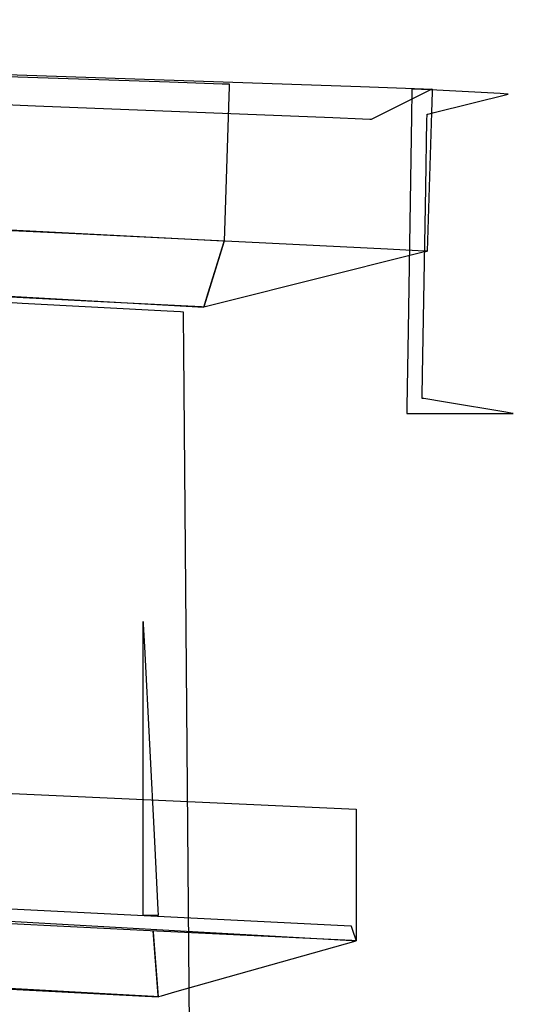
# Model space of a CAD drawing. Extents: x -3.57 to 3.57, y -2.08 to 2.06.
# Tile 163 of 219: x 0.33 to 0.47, y 1.38 to 1.65. Entities that reach past the tile are written whole.
import ezdxf

# ---------------------------------------------------------------- set-up
doc = ezdxf.new("R2010")
doc.units = 0

msp = doc.modelspace()

# ---------------------------------------------------------------- linework, layer by layer
at = {"layer": 'Layer 1', "color": 7, "linetype": 'CONTINUOUS'}
for p, q in [((-0.117833, 1.648763), (0.423272, 1.630223)), ((-0.117833, 1.648763), (0.423272, 1.630223)), ((-0.08279, 1.646567), (0.370254, 1.631505)), ((0.333156, 1.624797), (-0.192887, 1.645652)), ((0.370254, 1.631505), (0.384892, 1.631019)), ((0.384892, 1.631019), (0.38687, 1.630953)), ((0.386846, 1.630221), (0.386665, 1.624596)), ((0.386865, 1.630789), (0.386846, 1.630221)), ((0.386869, 1.630922), (0.386865, 1.630789)), ((0.38687, 1.630949), (0.386869, 1.630922)), ((0.38687, 1.630953), (0.38687, 1.630953)), ((0.38687, 1.630953), (0.38687, 1.630953)), ((0.38687, 1.630953), (0.38687, 1.630953)), ((0.38687, 1.630953), (0.38687, 1.630953)), ((0.38687, 1.630953), (0.38687, 1.630953)), ((0.38687, 1.630953), (0.38687, 1.630953)), ((0.38687, 1.630953), (0.38687, 1.630953)), ((0.38687, 1.630953), (0.38687, 1.630953)), ((0.38687, 1.630953), (0.38687, 1.630953)), ((0.38687, 1.630953), (0.38687, 1.630953)), ((0.38687, 1.630953), (0.38687, 1.630952)), ((0.38687, 1.630952), (0.38687, 1.630949)), ((0.423272, 1.630223), (0.440756, 1.629624)), ((0.423272, 1.630223), (0.440756, 1.629624)), ((0.440657, 1.628313), (0.426244, 1.621106)), ((0.43748, 1.628792), (0.437376, 1.622114)), ((0.43749, 1.629403), (0.43748, 1.628792)), ((0.437492, 1.629528), (0.43749, 1.629403)), ((0.437499, 1.629543), (0.437492, 1.629543)), ((0.437492, 1.629543), (0.437492, 1.629543)), ((0.437492, 1.629543), (0.437492, 1.629543)), ((0.437492, 1.629543), (0.437492, 1.629543)), ((0.437492, 1.629543), (0.437492, 1.629543)), ((0.437492, 1.629543), (0.437492, 1.629543)), ((0.437492, 1.629543), (0.437492, 1.629543)), ((0.437492, 1.629543), (0.437492, 1.629543)), ((0.437492, 1.629543), (0.437492, 1.629543)), ((0.437492, 1.629543), (0.437492, 1.629543)), ((0.437492, 1.629543), (0.437492, 1.629542)), ((0.437492, 1.629542), (0.437492, 1.629539)), ((0.437492, 1.629539), (0.437492, 1.629528)), ((0.43754, 1.629541), (0.437499, 1.629543)), ((0.438053, 1.629514), (0.43754, 1.629541)), ((0.444369, 1.629182), (0.438053, 1.629514)), ((0.442835, 1.629402), (0.440657, 1.628313)), ((0.440756, 1.629624), (0.443118, 1.629543)), ((0.440756, 1.629624), (0.443118, 1.629543)), ((0.443055, 1.629512), (0.442835, 1.629402)), ((0.443095, 1.628788), (0.442913, 1.622981)), ((0.443106, 1.629537), (0.443055, 1.629512)), ((0.443113, 1.629374), (0.443095, 1.628788)), ((0.443117, 1.629543), (0.443106, 1.629537)), ((0.443117, 1.629512), (0.443113, 1.629374)), ((0.443118, 1.629543), (0.443117, 1.629543)), ((0.443118, 1.62954), (0.443117, 1.629512)), ((0.443118, 1.629543), (0.443118, 1.629543)), ((0.443118, 1.629543), (0.443118, 1.629543)), ((0.443118, 1.629543), (0.443118, 1.629543)), ((0.443118, 1.629543), (0.443118, 1.629543)), ((0.443118, 1.629543), (0.443118, 1.629543)), ((0.443118, 1.629543), (0.443118, 1.629543)), ((0.443118, 1.629543), (0.443118, 1.629543)), ((0.443118, 1.629543), (0.443118, 1.629543)), ((0.443118, 1.629543), (0.443118, 1.629543)), ((0.443118, 1.629543), (0.443118, 1.629543)), ((0.443118, 1.629543), (0.443118, 1.629542)), ((0.443118, 1.629543), (0.443118, 1.629543)), ((0.443118, 1.629543), (0.443118, 1.629543)), ((0.443118, 1.629543), (0.443118, 1.629543)), ((0.443118, 1.629543), (0.443118, 1.629543)), ((0.443118, 1.629543), (0.443118, 1.629543)), ((0.443118, 1.629543), (0.443118, 1.629543)), ((0.443118, 1.629543), (0.443118, 1.629543)), ((0.443118, 1.629543), (0.443118, 1.629543)), ((0.443118, 1.629543), (0.443118, 1.629543)), ((0.443118, 1.629543), (0.443118, 1.629543)), ((0.443118, 1.629543), (0.443118, 1.629543)), ((0.443118, 1.629542), (0.443118, 1.62954)), ((0.443646, 1.622995), (0.464213, 1.628138)), ((0.462007, 1.628254), (0.444369, 1.629182)), ((0.46399, 1.62815), (0.462007, 1.628254)), ((0.464171, 1.62814), (0.46399, 1.62815)), ((0.464208, 1.628138), (0.464171, 1.62814)), ((0.464211, 1.628138), (0.464208, 1.628138)), ((0.464212, 1.628138), (0.464211, 1.628138)), ((0.464213, 1.628138), (0.464212, 1.628138)), ((0.464213, 1.628138), (0.464213, 1.628138)), ((0.464213, 1.628138), (0.464213, 1.628138)), ((0.464213, 1.628138), (0.464213, 1.628138)), ((0.464213, 1.628138), (0.464213, 1.628138)), ((0.415537, 1.621531), (0.333156, 1.624797)), ((0.386665, 1.624596), (0.385465, 1.587358)), ((0.437376, 1.622114), (0.436448, 1.562702)), ((0.441683, 1.62086), (0.44171, 1.62237)), ((0.44171, 1.62237), (0.441712, 1.622491)), ((0.441712, 1.622491), (0.441713, 1.622511)), ((0.442913, 1.622981), (0.441713, 1.584543)), ((0.441713, 1.622511), (0.441713, 1.622512)), ((0.441713, 1.622512), (0.441713, 1.622512)), ((0.441713, 1.622512), (0.441713, 1.622512)), ((0.441713, 1.622512), (0.441713, 1.622512)), ((0.441713, 1.622512), (0.441713, 1.622512)), ((0.441713, 1.622512), (0.441713, 1.622512)), ((0.441713, 1.622512), (0.441713, 1.622512)), ((0.441713, 1.622512), (0.441713, 1.622512)), ((0.441713, 1.622512), (0.441713, 1.622512)), ((0.441713, 1.622512), (0.441713, 1.622512)), ((0.441713, 1.622512), (0.441714, 1.622512)), ((0.441714, 1.622512), (0.441721, 1.622514)), ((0.441721, 1.622514), (0.44176, 1.622524)), ((0.44176, 1.622524), (0.441928, 1.622566)), ((0.441928, 1.622566), (0.443646, 1.622995)), ((0.423848, 1.621201), (0.415537, 1.621531)), ((0.425799, 1.621124), (0.423848, 1.621201)), ((0.426195, 1.621108), (0.425799, 1.621124)), ((0.426232, 1.621107), (0.426195, 1.621108)), ((0.426241, 1.621106), (0.426232, 1.621107)), ((0.426243, 1.621106), (0.426241, 1.621106)), ((0.426244, 1.621106), (0.426243, 1.621106)), ((0.426244, 1.621106), (0.426244, 1.621106)), ((0.426244, 1.621106), (0.426244, 1.621106)), ((0.426244, 1.621106), (0.426244, 1.621106)), ((0.441351, 1.602248), (0.441683, 1.62086)), ((0.346369, 1.58926), (-0.19242, 1.615912)), ((0.440423, 1.550264), (0.441351, 1.602248)), ((0.329425, 1.570106), (-0.168587, 1.597201)), ((0.347547, 1.570735), (-0.123306, 1.594879)), ((0.37629, 1.58783), (0.305704, 1.591459)), ((0.430746, 1.585086), (0.346369, 1.58926)), ((0.383412, 1.587464), (0.37629, 1.58783)), ((0.380672, 1.571788), (0.385359, 1.587015)), ((0.385083, 1.587378), (0.383412, 1.587464)), ((0.385377, 1.587075), (0.384631, 1.584651)), ((0.385422, 1.58736), (0.385083, 1.587378)), ((0.385359, 1.587015), (0.385439, 1.587276)), ((0.385448, 1.587305), (0.385377, 1.587075)), ((0.385454, 1.587359), (0.385422, 1.58736)), ((0.385439, 1.587276), (0.385459, 1.587341)), ((0.385463, 1.587352), (0.385448, 1.587305)), ((0.385462, 1.587358), (0.385454, 1.587359)), ((0.385459, 1.587341), (0.385464, 1.587355)), ((0.385464, 1.587358), (0.385462, 1.587358)), ((0.385464, 1.587357), (0.385463, 1.587352)), ((0.385465, 1.587358), (0.385464, 1.587358)), ((0.385464, 1.587358), (0.385464, 1.587358)), ((0.385464, 1.587355), (0.385464, 1.587358)), ((0.385464, 1.587358), (0.385465, 1.587358)), ((0.385465, 1.587358), (0.385464, 1.587358)), ((0.385464, 1.587358), (0.385464, 1.587357)), ((0.385465, 1.587358), (0.385465, 1.587358)), ((0.385465, 1.587358), (0.385465, 1.587358)), ((0.385465, 1.587358), (0.385465, 1.587358)), ((0.385465, 1.587358), (0.385465, 1.587358)), ((0.385465, 1.587358), (0.385465, 1.587358)), ((0.385465, 1.587358), (0.385465, 1.587358)), ((0.384631, 1.584651), (0.379945, 1.569423)), ((0.439258, 1.584665), (0.430746, 1.585086)), ((0.441006, 1.584367), (0.438071, 1.583633)), ((0.441257, 1.584566), (0.439258, 1.584665)), ((0.441633, 1.584524), (0.441006, 1.584367)), ((0.441662, 1.584546), (0.441257, 1.584566)), ((0.441693, 1.584538), (0.441633, 1.584524)), ((0.4417, 1.584544), (0.441662, 1.584546)), ((0.441708, 1.584542), (0.441693, 1.584538)), ((0.44171, 1.584543), (0.4417, 1.584544)), ((0.441712, 1.584543), (0.441708, 1.584542)), ((0.441712, 1.584543), (0.44171, 1.584543)), ((0.441713, 1.584543), (0.441712, 1.584543)), ((0.441712, 1.584543), (0.441712, 1.584543)), ((0.441713, 1.584543), (0.441712, 1.584543)), ((0.441712, 1.584543), (0.441712, 1.584543)), ((0.441713, 1.584543), (0.441713, 1.584543)), ((0.441713, 1.584543), (0.441713, 1.584543)), ((0.441713, 1.584543), (0.441713, 1.584543)), ((0.438071, 1.583633), (0.384949, 1.570356)), ((0.315157, 1.57267), (0.379839, 1.569079)), ((0.369688, 1.567915), (0.329425, 1.570106)), ((0.373571, 1.5694), (0.347547, 1.570735)), ((0.384949, 1.570356), (0.37985, 1.569081)), ((0.379926, 1.569363), (0.380672, 1.571788)), ((0.373367, 1.567715), (0.369688, 1.567915)), ((0.374119, 1.567674), (0.373367, 1.567715)), ((0.379135, 1.569115), (0.373571, 1.5694)), ((0.37419, 1.567671), (0.374119, 1.567674)), ((0.374207, 1.56767), (0.37419, 1.567671)), ((0.374211, 1.567669), (0.374207, 1.56767)), ((0.374212, 1.567669), (0.374211, 1.567669)), ((0.374213, 1.567669), (0.374212, 1.567669)), ((0.374213, 1.567665), (0.374213, 1.567669)), ((0.374213, 1.567669), (0.374213, 1.567669)), ((0.374213, 1.567669), (0.374213, 1.567669)), ((0.374213, 1.567669), (0.374213, 1.567669)), ((0.374213, 1.567669), (0.374213, 1.567669)), ((0.374214, 1.567537), (0.374213, 1.567665)), ((0.37422, 1.566749), (0.374214, 1.567537)), ((0.379667, 1.569088), (0.379135, 1.569115)), ((0.379798, 1.569081), (0.379667, 1.569088)), ((0.37983, 1.569079), (0.379798, 1.569081)), ((0.379837, 1.569079), (0.37983, 1.569079)), ((0.379838, 1.569079), (0.379837, 1.569079)), ((0.379839, 1.569079), (0.379838, 1.569079)), ((0.379839, 1.56908), (0.37984, 1.569085)), ((0.37984, 1.569082), (0.379839, 1.569079)), ((0.379839, 1.569079), (0.379839, 1.56908)), ((0.37984, 1.569079), (0.379839, 1.569079)), ((0.379839, 1.569079), (0.379839, 1.569079)), ((0.379839, 1.569079), (0.379839, 1.569079)), ((0.379839, 1.569079), (0.379839, 1.569079)), ((0.379839, 1.569079), (0.379839, 1.569079)), ((0.379839, 1.569079), (0.379839, 1.569079)), ((0.379839, 1.569079), (0.379839, 1.569079)), ((0.379839, 1.569079), (0.379839, 1.569079)), ((0.379839, 1.569079), (0.379839, 1.569079)), ((0.379839, 1.569079), (0.379839, 1.569079)), ((0.37984, 1.569085), (0.379855, 1.569132)), ((0.379844, 1.569097), (0.37984, 1.569082)), ((0.37985, 1.569081), (0.37984, 1.569079)), ((0.379864, 1.569161), (0.379844, 1.569097)), ((0.379855, 1.569132), (0.379926, 1.569363)), ((0.379945, 1.569423), (0.379864, 1.569161)), ((0.374301, 1.556934), (0.37422, 1.566749)), ((0.436448, 1.562702), (0.436116, 1.541431)), ((0.375299, 1.435954), (0.374301, 1.556934)), ((0.440319, 1.544421), (0.440423, 1.550264)), ((0.440307, 1.543777), (0.440309, 1.543887)), ((0.440307, 1.543767), (0.440307, 1.543777)), ((0.440307, 1.543765), (0.440307, 1.543767)), ((0.440307, 1.543764), (0.440307, 1.543765)), ((0.440314, 1.543763), (0.440307, 1.543764)), ((0.440307, 1.543764), (0.440307, 1.543764)), ((0.440307, 1.543764), (0.440307, 1.543764)), ((0.440307, 1.543764), (0.440307, 1.543764)), ((0.440307, 1.543764), (0.440307, 1.543764)), ((0.440307, 1.543764), (0.440307, 1.543764)), ((0.440307, 1.543764), (0.440307, 1.543764)), ((0.440307, 1.543764), (0.440307, 1.543764)), ((0.440307, 1.543764), (0.440307, 1.543764)), ((0.440307, 1.543764), (0.440307, 1.543764)), ((0.440309, 1.543887), (0.440319, 1.544421)), ((0.440353, 1.543756), (0.440314, 1.543763)), ((0.440838, 1.543675), (0.440353, 1.543756)), ((0.446821, 1.542678), (0.440838, 1.543675)), ((0.436116, 1.541431), (0.436089, 1.539705)), ((0.463529, 1.539892), (0.446821, 1.542678)), ((0.436089, 1.539705), (0.436087, 1.539567)), ((0.436087, 1.539567), (0.436087, 1.539544)), ((0.436087, 1.539544), (0.436087, 1.539543)), ((0.436087, 1.539543), (0.436087, 1.539543)), ((0.436087, 1.539543), (0.436087, 1.539543)), ((0.436087, 1.539543), (0.436087, 1.539543)), ((0.436087, 1.539543), (0.436087, 1.539543)), ((0.436087, 1.539543), (0.436087, 1.539543)), ((0.436087, 1.539543), (0.436087, 1.539543)), ((0.436087, 1.539543), (0.436087, 1.539543)), ((0.436087, 1.539543), (0.436087, 1.539543)), ((0.436087, 1.539543), (0.436087, 1.539543)), ((0.436087, 1.539543), (0.436088, 1.539543)), ((0.436088, 1.539543), (0.436098, 1.539543)), ((0.436098, 1.539543), (0.436149, 1.539543)), ((0.436149, 1.539543), (0.436369, 1.539543)), ((0.436369, 1.539543), (0.438625, 1.539543)), ((0.438625, 1.539543), (0.45817, 1.539543)), ((0.45817, 1.539543), (0.465051, 1.539543)), ((0.465407, 1.539579), (0.463529, 1.539892)), ((0.465051, 1.539543), (0.46558, 1.539543)), ((0.465579, 1.53955), (0.465407, 1.539579)), ((0.465614, 1.539544), (0.465579, 1.53955)), ((0.46558, 1.539543), (0.465615, 1.539543)), ((0.465617, 1.539543), (0.465614, 1.539544)), ((0.465615, 1.539543), (0.465618, 1.539543)), ((0.465618, 1.539543), (0.465617, 1.539543)), ((0.465618, 1.539543), (0.465618, 1.539543)), ((0.465618, 1.539543), (0.465618, 1.539543)), ((0.465618, 1.539543), (0.465618, 1.539543)), ((0.465618, 1.539543), (0.465618, 1.539543)), ((0.465618, 1.539543), (0.465618, 1.539543)), ((0.465618, 1.539543), (0.465618, 1.539543)), ((0.465618, 1.539543), (0.465618, 1.539543)), ((0.465618, 1.539543), (0.465618, 1.539543)), ((0.465618, 1.539543), (0.465618, 1.539543)), ((0.362965, 1.481889), (0.362965, 1.48189)), ((0.362965, 1.48189), (0.362965, 1.48189)), ((0.362965, 1.48189), (0.362965, 1.48189)), ((0.362965, 1.48189), (0.362965, 1.48189)), ((0.362965, 1.48189), (0.362965, 1.48189)), ((0.362965, 1.48189), (0.362965, 1.48189)), ((0.362965, 1.48189), (0.362965, 1.48189)), ((0.362965, 1.48189), (0.362965, 1.48189)), ((0.362965, 1.48189), (0.362965, 1.48189)), ((0.362965, 1.48189), (0.362965, 1.48189)), ((0.362965, 1.48189), (0.362965, 1.481889)), ((0.362965, 1.481882), (0.362965, 1.481889)), ((0.362965, 1.481889), (0.362965, 1.481886)), ((0.362965, 1.481886), (0.362966, 1.481858)), ((0.362965, 1.481785), (0.362965, 1.481882)), ((0.362965, 1.480324), (0.362965, 1.481785)), ((0.362965, 1.461318), (0.362965, 1.480324)), ((0.362966, 1.481858), (0.362974, 1.481716)), ((0.362974, 1.481716), (0.363005, 1.481109)), ((0.363005, 1.481109), (0.363327, 1.474879)), ((0.363327, 1.474879), (0.366118, 1.420896)), ((0.362965, 1.407336), (0.362965, 1.461318)), ((-0.176628, 1.456895), (0.42202, 1.429859)), ((0.378085, 1.098056), (0.375299, 1.435954)), ((0.366789, 1.396388), (-0.231858, 1.429858)), ((0.42202, 1.429859), (0.422027, 1.429858)), ((0.422027, 1.429858), (0.422028, 1.429858)), ((0.422028, 1.429858), (0.422028, 1.429858)), ((0.422028, 1.429858), (0.422028, 1.429858)), ((0.422028, 1.429858), (0.422028, 1.429857)), ((0.422028, 1.429857), (0.422028, 1.429854)), ((0.422028, 1.429854), (0.422028, 1.429842)), ((0.422028, 1.429842), (0.422028, 1.42979)), ((0.422028, 1.42979), (0.422028, 1.429251)), ((0.422028, 1.429251), (0.422028, 1.42677)), ((0.366789, 1.396031), (-0.231858, 1.425641)), ((-0.176747, 1.427126), (0.420614, 1.397516)), ((0.422028, 1.42677), (0.422028, 1.3933)), ((0.366118, 1.420896), (0.3671, 1.401891)), ((0.362965, 1.401107), (0.362965, 1.407336)), ((-0.134915, 1.403577), (0.367175, 1.377827)), ((0.362965, 1.4005), (0.362965, 1.401107)), ((0.3671, 1.401891), (0.367176, 1.400431)), ((0.362965, 1.400359), (0.362965, 1.4005)), ((0.362965, 1.40033), (0.362965, 1.400359)), ((0.362965, 1.400328), (0.362965, 1.40033)), ((0.362965, 1.400327), (0.362965, 1.400328)), ((0.362965, 1.400327), (0.362965, 1.400327)), ((0.362965, 1.400327), (0.362965, 1.400327)), ((0.362965, 1.400327), (0.362965, 1.400327)), ((0.362965, 1.400327), (0.362965, 1.400327)), ((0.362965, 1.400327), (0.362965, 1.400327)), ((0.366819, 1.400327), (0.362965, 1.400327)), ((0.367141, 1.400327), (0.366819, 1.400327)), ((0.367172, 1.400327), (0.367141, 1.400327)), ((0.367179, 1.400327), (0.367172, 1.400327)), ((0.367176, 1.400431), (0.367181, 1.400334)), ((0.367181, 1.400327), (0.367179, 1.400327)), ((0.367181, 1.400334), (0.367181, 1.400327)), ((0.367181, 1.400327), (0.367181, 1.400327)), ((0.367181, 1.400327), (0.367181, 1.400327)), ((0.367181, 1.400327), (0.367181, 1.400327)), ((0.367181, 1.400327), (0.367181, 1.400327)), ((0.367181, 1.400327), (0.367181, 1.400327)), ((0.367181, 1.400327), (0.367181, 1.400327)), ((0.367181, 1.400327), (0.367181, 1.400327)), ((0.367181, 1.400327), (0.367181, 1.400327)), ((0.367181, 1.400327), (0.367181, 1.400327)), ((0.367181, 1.400327), (0.367181, 1.400327)), ((0.367181, 1.400327), (0.367181, 1.400327)), ((0.367181, 1.400327), (0.367181, 1.400327)), ((0.367062, 1.379371), (0.365776, 1.39611)), ((0.365776, 1.39611), (0.365776, 1.39611)), ((0.365776, 1.39611), (0.365776, 1.39611)), ((0.365776, 1.39611), (0.365776, 1.39611)), ((0.365776, 1.39611), (0.365776, 1.39611)), ((0.365776, 1.39611), (0.365776, 1.39611)), ((0.365776, 1.39611), (0.365776, 1.396108)), ((0.365776, 1.396108), (0.365776, 1.396102)), ((0.365776, 1.396102), (0.365778, 1.396076)), ((0.365778, 1.396076), (0.365799, 1.395806)), ((0.365799, 1.395806), (0.365894, 1.394566)), ((0.411161, 1.393907), (0.366789, 1.396388)), ((0.411161, 1.393837), (0.366789, 1.396031)), ((0.420614, 1.397516), (0.420622, 1.397516)), ((0.420622, 1.397516), (0.420622, 1.397516)), ((0.420622, 1.397516), (0.420622, 1.397516)), ((0.420622, 1.397516), (0.420622, 1.397516)), ((0.420622, 1.397516), (0.420622, 1.397516)), ((0.420622, 1.397516), (0.420622, 1.397515)), ((0.420622, 1.397515), (0.420624, 1.397511)), ((0.420624, 1.397511), (0.42063, 1.397491)), ((0.42063, 1.397491), (0.420658, 1.397407)), ((0.420658, 1.397407), (0.420927, 1.396601)), ((0.420927, 1.396601), (0.422028, 1.393299)), ((0.365894, 1.394566), (0.367181, 1.377827)), ((0.371814, 1.379134), (0.422027, 1.393299)), ((0.420803, 1.393368), (0.411161, 1.393907)), ((0.420803, 1.39336), (0.411161, 1.393837)), ((0.421728, 1.393316), (0.420803, 1.393368)), ((0.421728, 1.393314), (0.420803, 1.39336)), ((0.421957, 1.393303), (0.421728, 1.393316)), ((0.421957, 1.393303), (0.421728, 1.393314)), ((0.422012, 1.3933), (0.421957, 1.393303)), ((0.422012, 1.3933), (0.421957, 1.393303)), ((0.422025, 1.393299), (0.422012, 1.3933)), ((0.422025, 1.393299), (0.422012, 1.3933)), ((0.422027, 1.393299), (0.422025, 1.393299)), ((0.422027, 1.393299), (0.422025, 1.393299)), ((0.422027, 1.393299), (0.422028, 1.393299)), ((0.422028, 1.393299), (0.422027, 1.393299)), ((0.422028, 1.393299), (0.422027, 1.393299)), ((0.422028, 1.3933), (0.422028, 1.393299)), ((0.422028, 1.393299), (0.422028, 1.393299)), ((0.422028, 1.393299), (0.422028, 1.393299)), ((0.360767, 1.378183), (0.291249, 1.382047)), ((0.367158, 1.378131), (0.367062, 1.379371)), ((0.368093, 1.378084), (0.371814, 1.379134)), ((0.365919, 1.377897), (0.360767, 1.378183)), ((0.367039, 1.377835), (0.365919, 1.377897)), ((0.367146, 1.377829), (0.367039, 1.377835)), ((0.367173, 1.377827), (0.367146, 1.377829)), ((0.367178, 1.377861), (0.367158, 1.378131)), ((0.367179, 1.377827), (0.367173, 1.377827)), ((0.367175, 1.377827), (0.367181, 1.377827)), ((0.36718, 1.377835), (0.367178, 1.377861)), ((0.367181, 1.377827), (0.367179, 1.377827)), ((0.367181, 1.377829), (0.36718, 1.377835)), ((0.367181, 1.377827), (0.367181, 1.377829)), ((0.367181, 1.377827), (0.367181, 1.377827)), ((0.367181, 1.377827), (0.367181, 1.377827)), ((0.367181, 1.377827), (0.367181, 1.377827)), ((0.367181, 1.377827), (0.367181, 1.377827)), ((0.367181, 1.377827), (0.367181, 1.377827)), ((0.367181, 1.377827), (0.367181, 1.377827)), ((0.367181, 1.377827), (0.367181, 1.377827)), ((0.367181, 1.377827), (0.367181, 1.377827)), ((0.367181, 1.377827), (0.367181, 1.377827)), ((0.367181, 1.377827), (0.367181, 1.377827)), ((0.367181, 1.377827), (0.367182, 1.377827)), ((0.367182, 1.377827), (0.367187, 1.377828)), ((0.367187, 1.377828), (0.367206, 1.377834)), ((0.367206, 1.377834), (0.367284, 1.377856)), ((0.367284, 1.377856), (0.368093, 1.378084))]:
    msp.add_line(p, q, dxfattribs=at)

doc.saveas('drawing.dxf')
